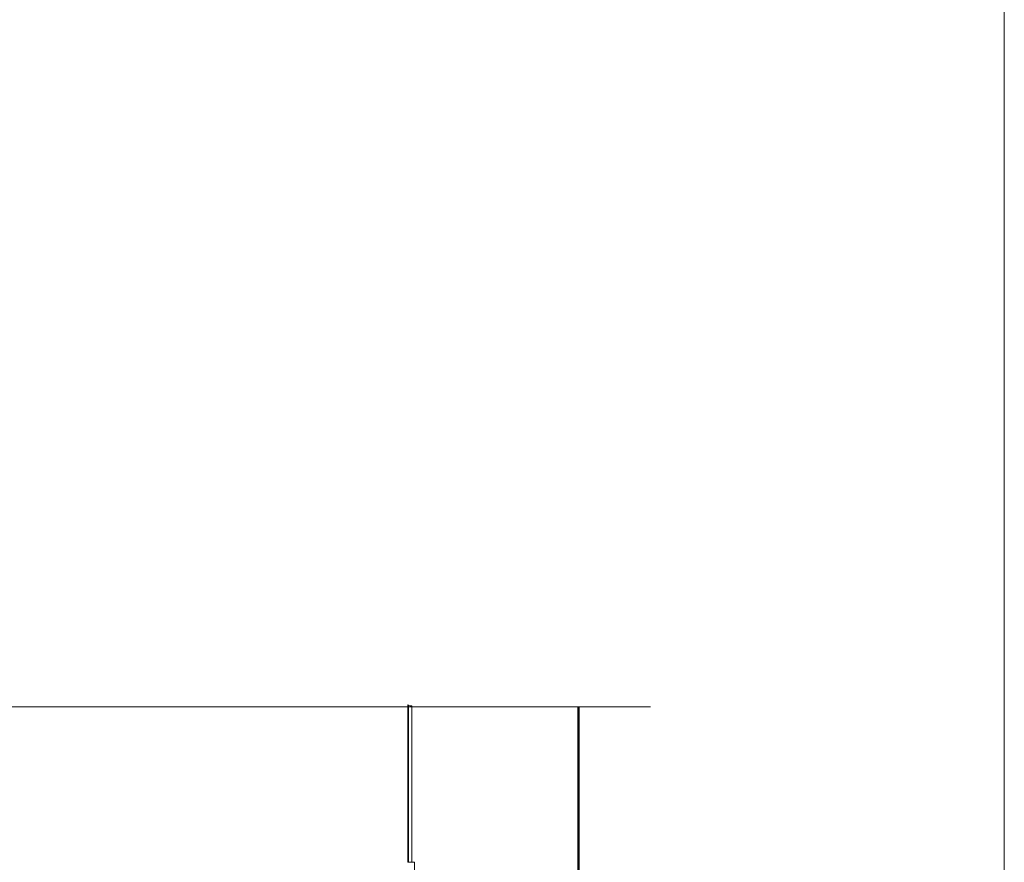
# Model space of a CAD drawing. Header units: millimetres. Extents: x -238874 to 551972, y -298952 to 658415.
# Tile 194 of 256: x 146006 to 195016, y 90440 to 132399. Entities that reach past the tile are written whole.
import ezdxf

# ---------------------------------------------------------------- set-up
doc = ezdxf.new("R2010")
doc.units = ezdxf.units.MM
doc.header["$LTSCALE"] = 20
doc.layers.add('CKNETISK', color=116, linetype='Continuous', lineweight=18, plot=False)
doc.layers.add('NOSNÉ', color=8, linetype='Continuous', lineweight=50)
doc.layers.add('PRUCHODY', color=7, linetype='Continuous', lineweight=18)

msp = doc.modelspace()

# ---------------------------------------------------------------- linework, layer by layer
at = {"layer": 'CKNETISK'}
for p, q in [((195015.758, -298952.254), (195015.758, 580420.319)), ((27397.962, 98190.047), (177401.712, 98190.047))]:
    msp.add_line(p, q, dxfattribs=at)
at = {"layer": 'NOSNÉ'}
msp.add_line((173824.982, 83570.047), (173824.982, 98190.047), dxfattribs=at)
at = {"layer": 'PRUCHODY'}
for p, q in [((165324.552, 98290.047), (165344.552, 98290.047)), ((165324.552, 90440.047), (165324.552, 98290.047)), ((165344.552, 90440.047), (165344.552, 98290.047)), ((165367.093, 98249.367), (165367.093, 90440.047)), ((165424.552, 98240.047), (165524.552, 98240.047)), ((165524.552, 90440.047), (165524.552, 98240.047)), ((173824.982, 98190.047), (165524.552, 98190.047)), ((165650.759, 90440.047), (165324.552, 90440.047)), ((165650.759, 90440.047), (165650.759, 70692.03))]:
    msp.add_line(p, q, dxfattribs=at)
msp.add_arc((165407.839, 98318.798), 80.505, 218.1743412, 281.9813994, dxfattribs=at)

doc.saveas('drawing.dxf')
